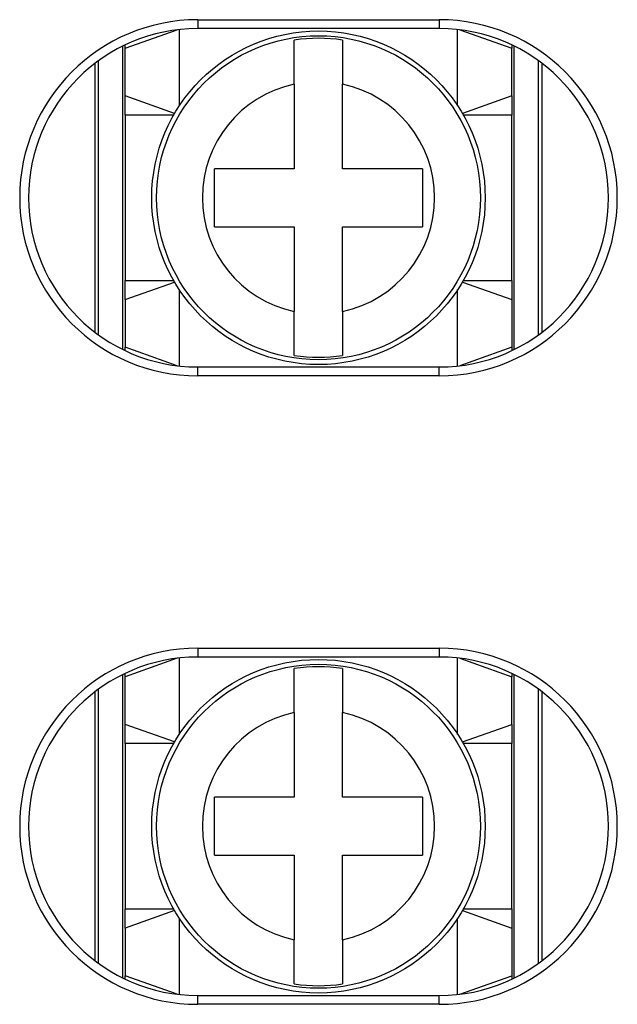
# Model space of a CAD drawing. Extents: x 2664 to 3343, y -1898 to 249.
# Tile 76 of 91: x 3043 to 3056, y 62 to 82. Entities that reach past the tile are written whole.
import ezdxf

# ---------------------------------------------------------------- set-up
doc = ezdxf.new("R2010")
doc.units = 0
doc.layers.add('DIM', color=2, linetype='CONTINUOUS')

msp = doc.modelspace()

# ---------------------------------------------------------------- linework, layer by layer
at = {"layer": 'DIM'}
for p, q in [((3047.148, 81.972), (3052.148, 81.972)), ((3047.148, 81.972), (3047.148, 81.788)), ((3052.148, 81.972), (3052.148, 81.788)), ((3045.648, 81.382), (3046.723, 81.762)), ((3046.768, 81.768), (3046.768, 80.187)), ((3052.148, 81.788), (3047.148, 81.788)), ((3052.528, 80.187), (3052.528, 81.768)), ((3052.573, 81.762), (3053.648, 81.382)), ((3049.148, 80.638), (3049.148, 81.549)), ((3050.148, 81.549), (3050.148, 80.638)), ((3045.598, 75.15), (3045.598, 81.426)), ((3045.648, 81.382), (3045.648, 81.45)), ((3045.648, 80.395), (3045.648, 81.382)), ((3053.648, 81.451), (3053.648, 81.382)), ((3053.648, 80.395), (3053.648, 81.382)), ((3053.698, 75.15), (3053.698, 81.427)), ((3045.023, 81.069), (3045.023, 75.507)), ((3045.098, 75.452), (3045.098, 81.125)), ((3054.198, 75.451), (3054.198, 81.125)), ((3054.273, 81.07), (3054.273, 75.507)), ((3049.148, 80.638), (3049.148, 78.888)), ((3050.148, 78.888), (3050.148, 80.638)), ((3045.648, 79.998), (3045.648, 80.395)), ((3046.671, 80.032), (3045.648, 80.395)), ((3053.648, 80.395), (3052.625, 80.032)), ((3053.648, 80.395), (3053.648, 79.998)), ((3046.652, 79.998), (3045.648, 79.998)), ((3045.648, 79.998), (3045.648, 76.578)), ((3053.648, 79.998), (3052.644, 79.998)), ((3053.648, 76.578), (3053.648, 79.998)), ((3047.498, 77.688), (3047.498, 78.888)), ((3049.148, 78.888), (3047.498, 78.888)), ((3051.798, 78.888), (3050.148, 78.888)), ((3051.798, 78.888), (3051.798, 77.688)), ((3047.498, 77.688), (3049.148, 77.688)), ((3049.148, 77.688), (3049.148, 75.938)), ((3050.148, 77.688), (3051.798, 77.688)), ((3050.148, 75.938), (3050.148, 77.688)), ((3045.648, 76.578), (3046.652, 76.578)), ((3045.648, 76.182), (3045.648, 76.578)), ((3045.648, 76.182), (3046.671, 76.544)), ((3046.768, 76.389), (3046.768, 74.809)), ((3052.528, 74.809), (3052.528, 76.389)), ((3052.625, 76.544), (3053.648, 76.182)), ((3052.644, 76.578), (3053.648, 76.578)), ((3053.648, 76.578), (3053.648, 76.182)), ((3045.648, 76.182), (3045.648, 75.195)), ((3053.648, 76.182), (3053.648, 75.195)), ((3049.148, 75.027), (3049.148, 75.938)), ((3050.148, 75.938), (3050.148, 75.027)), ((3045.648, 75.126), (3045.648, 75.195)), ((3046.722, 74.814), (3045.648, 75.195)), ((3053.648, 75.195), (3052.574, 74.814)), ((3053.648, 75.195), (3053.648, 75.126)), ((3047.148, 74.605), (3047.148, 74.788)), ((3047.148, 74.788), (3052.148, 74.788)), ((3052.148, 74.605), (3052.148, 74.788)), ((3052.148, 74.605), (3047.148, 74.605)), ((3047.148, 68.972), (3052.148, 68.972)), ((3047.148, 68.972), (3047.148, 68.788)), ((3052.148, 68.972), (3052.148, 68.788)), ((3046.723, 68.762), (3045.648, 68.382)), ((3046.768, 68.768), (3046.768, 67.187)), ((3052.148, 68.788), (3047.148, 68.788)), ((3052.528, 67.187), (3052.528, 68.768)), ((3052.573, 68.762), (3053.648, 68.382)), ((3045.648, 68.382), (3045.648, 68.45)), ((3049.148, 67.638), (3049.148, 68.549)), ((3050.148, 68.549), (3050.148, 67.638)), ((3053.648, 68.451), (3053.648, 68.382)), ((3045.598, 62.15), (3045.598, 68.426)), ((3045.648, 67.395), (3045.648, 68.382)), ((3053.648, 67.395), (3053.648, 68.382)), ((3053.698, 62.15), (3053.698, 68.427)), ((3045.023, 68.069), (3045.023, 62.507)), ((3045.098, 62.452), (3045.098, 68.125)), ((3054.198, 62.451), (3054.198, 68.125)), ((3054.273, 68.07), (3054.273, 62.507)), ((3049.148, 67.638), (3049.148, 65.888)), ((3050.148, 65.888), (3050.148, 67.638)), ((3045.648, 66.998), (3045.648, 67.395)), ((3046.671, 67.032), (3045.648, 67.395)), ((3052.625, 67.032), (3053.648, 67.395)), ((3053.648, 67.395), (3053.648, 66.998)), ((3046.652, 66.998), (3045.648, 66.998)), ((3045.648, 66.998), (3045.648, 63.578)), ((3053.648, 66.998), (3052.644, 66.998)), ((3053.648, 63.578), (3053.648, 66.998)), ((3049.148, 65.888), (3047.498, 65.888)), ((3047.498, 64.688), (3047.498, 65.888)), ((3051.798, 65.888), (3050.148, 65.888)), ((3051.798, 65.888), (3051.798, 64.688)), ((3047.498, 64.688), (3049.148, 64.688)), ((3049.148, 64.688), (3049.148, 62.938)), ((3050.148, 64.688), (3051.798, 64.688)), ((3050.148, 62.938), (3050.148, 64.688)), ((3045.648, 63.578), (3046.652, 63.578)), ((3045.648, 63.182), (3045.648, 63.578)), ((3052.644, 63.578), (3053.648, 63.578)), ((3053.648, 63.578), (3053.648, 63.182)), ((3046.671, 63.544), (3045.648, 63.182)), ((3046.768, 63.389), (3046.768, 61.809)), ((3052.528, 61.809), (3052.528, 63.389)), ((3052.625, 63.544), (3053.648, 63.182)), ((3045.648, 63.182), (3045.648, 62.195)), ((3053.648, 63.182), (3053.648, 62.195)), ((3049.148, 62.027), (3049.148, 62.938)), ((3050.148, 62.938), (3050.148, 62.027)), ((3045.648, 62.126), (3045.648, 62.195)), ((3046.722, 61.814), (3045.648, 62.195)), ((3052.574, 61.814), (3053.648, 62.195)), ((3053.648, 62.195), (3053.648, 62.126)), ((3047.148, 61.605), (3047.148, 61.788)), ((3047.148, 61.788), (3052.148, 61.788)), ((3052.148, 61.605), (3052.148, 61.788)), ((3052.148, 61.605), (3047.148, 61.605))]:
    msp.add_line(p, q, dxfattribs=at)
for centre, radius in [((3049.648, 78.288), 3.45), ((3049.648, 78.288), 3.351), ((3049.648, 65.288), 3.45), ((3049.648, 65.288), 3.351)]:
    msp.add_circle(centre, radius, dxfattribs=at)
for centre, radius, start, end in [((3047.148, 78.288), 3.683, 90.0002, 270.0002), ((3052.148, 78.288), 3.683, 270.0002, 90.0002), ((3047.148, 78.288), 3.5, 90.0002, 270.0002), ((3052.148, 78.288), 3.5, 270.0002, 90.0002), ((3049.648, 78.288), 3.299, 81.2829, 98.7171), ((3049.648, 78.288), 2.403, 102.0103, 257.9897), ((3049.648, 78.288), 2.403, 282.0103, 77.9897), ((3049.648, 78.288), 3.299, 261.2829, 278.7171), ((3047.148, 65.288), 3.683, 90.0002, 270.0002), ((3052.148, 65.288), 3.683, 270.0002, 90.0002), ((3047.148, 65.288), 3.5, 90.0002, 270.0002), ((3052.148, 65.288), 3.5, 270.0002, 90.0002), ((3049.648, 65.288), 3.299, 81.2829, 98.7171), ((3049.648, 65.288), 2.403, 102.0103, 257.9897), ((3049.648, 65.288), 2.403, 282.0103, 77.9897), ((3049.648, 65.288), 3.299, 261.2829, 278.7171)]:
    msp.add_arc(centre, radius, start, end, dxfattribs=at)

doc.saveas('drawing.dxf')
